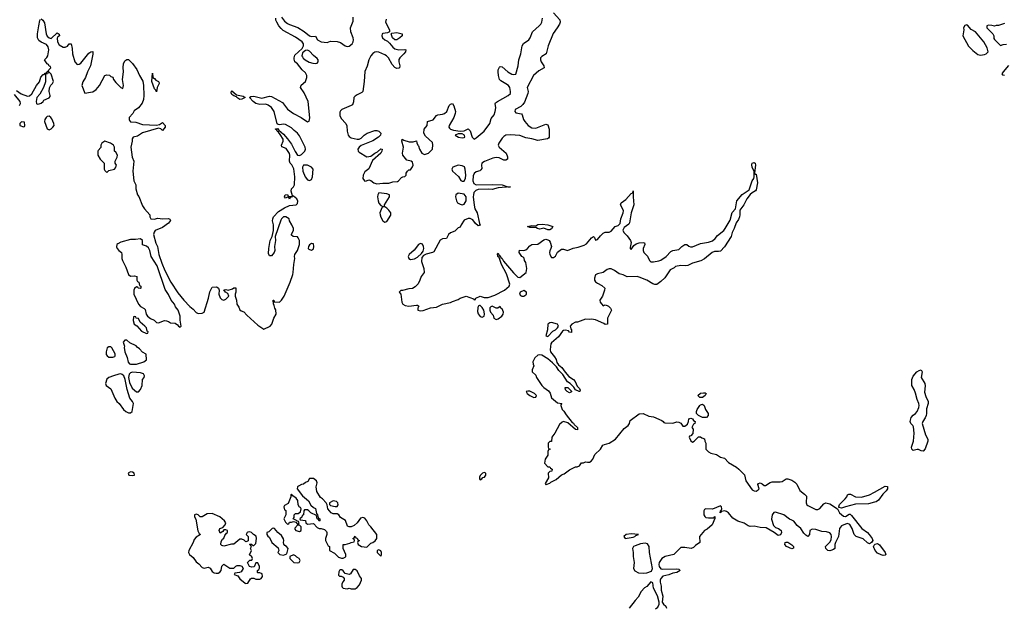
# Model space of a CAD drawing. Header units: inches. Extents: x 2396598 to 2566999, y 262085 to 451979.
# Tile 146 of 256: x 2471393 to 2481309, y 371178 to 377093. Entities that reach past the tile are written whole.
import ezdxf

# ---------------------------------------------------------------- set-up
doc = ezdxf.new("R2010")
doc.units = ezdxf.units.IN
doc.header["$MEASUREMENT"] = 0
doc.layers.add('C4377', color=7, linetype='Continuous')
doc.layers.add('C4387', color=7, linetype='Continuous')

msp = doc.modelspace()

# ---------------------------------------------------------------- linework, layer by layer
at = {"layer": 'C4377', "color": 5, "elevation": 20}
for points in [[(2471610, 377100.7), (2471626, 377090), (2471643.4, 377063.4), (2471658.8, 376950), (2471670, 376926), (2471690, 376911.3), (2471710, 376904.7), (2471770, 376962), (2471791.6, 376948.4), (2471792, 376930), (2471778, 376922), (2471771, 376909), (2471774.8, 376870), (2471790, 376842), (2471830, 376818), (2471850, 376818), (2471872.9, 376827.1), (2471890, 376851.3), (2471910.5, 376850.5), (2471922, 376802), (2471925.7, 376750), (2471946.8, 376670), (2471970, 376642), (2471990, 376644.7), (2472010, 376656), (2472090, 376754.8), (2472110, 376771), (2472130, 376772), (2472130, 376746), (2472104.9, 376630), (2472074.8, 376570), (2472056, 376510), (2472030, 376468), (2472018.8, 376430), (2472050, 376354), (2472105.4, 376365.4), (2472130, 376366), (2472162, 376390), (2472197.2, 376430), (2472249.4, 376530.6), (2472270, 376538), (2472296, 376536), (2472310, 376522), (2472330, 376514), (2472338, 376490), (2472359.8, 376459.8), (2472410, 376412), (2472430, 376402), (2472439, 376430), (2472429.2, 376490), (2472439.3, 376570), (2472433.6, 376613.6), (2472437.2, 376650), (2472450, 376678), (2472470, 376694), (2472490, 376692), (2472530, 376651.3), (2472572.5, 376592.5), (2472598.8, 376530), (2472633.7, 376473.7), (2472640.7, 376430), (2472643, 376330), (2472640.7, 376290), (2472627.5, 376252.5), (2472590, 376205.2), (2472544, 376176), (2472530.6, 376149.4), (2472496, 376110), (2472494.8, 376090), (2472499.8, 376079.8), (2472510, 376066.8), (2472561.4, 376061.4), (2472630, 376038), (2472770, 376030.5), (2472802, 376038), (2472830, 376058), (2472858, 376030), (2472858, 376010), (2472830, 375978), (2472813.6, 375993.6), (2472790, 376002), (2472630, 375956), (2472578, 375922), (2472534, 375910), (2472526.8, 375893.2), (2472526.8, 375870), (2472513.4, 375810), (2472524, 375710), (2472542.8, 375670), (2472530.8, 375570), (2472540.7, 375470), (2472561, 375430), (2472562.8, 375390), (2472580.7, 375330), (2472592.4, 375312.4), (2472630, 375221), (2472648.5, 375188.5), (2472702, 375130), (2472704.7, 375110), (2472714, 375090), (2472745.4, 375085.4), (2472784, 375096), (2472832.5, 375087.5), (2472890.7, 375090.7), (2472904.7, 375084.7), (2472911.3, 375071.3), (2472890, 375045.2), (2472830, 375002), (2472758, 374970), (2472746.2, 374953.8), (2472741.6, 374930), (2472763.4, 374843.4), (2472782, 374810), (2472794.9, 374730), (2472824.1, 374644.1), (2472853, 374570), (2472914, 374450), (2472984.4, 374344.4), (2473044.9, 374270), (2473106.3, 374206.3), (2473140.2, 374180.2), (2473170, 374144.9), (2473190, 374134.4), (2473230, 374139.1), (2473250, 374150.8), (2473295.1, 374290), (2473307.1, 374352.9), (2473330, 374402), (2473370, 374404.7), (2473382, 374402), (2473394, 374390), (2473402, 374370), (2473398.8, 374330), (2473410, 374292), (2473430, 374278), (2473450, 374271.3), (2473470, 374281), (2473497.2, 374310), (2473490, 374338), (2473466, 374350), (2473447.3, 374372.7), (2473470, 374378), (2473491.3, 374371.3), (2473536.5, 374383.5), (2473550, 374394), (2473570, 374394), (2473570.9, 374350.9), (2473562.8, 374330), (2473562.8, 374310), (2473576, 374270), (2473578, 374230), (2473599.8, 374199.8), (2473610, 374174), (2473623.6, 374163.6), (2473650, 374154), (2473679.8, 374119.8), (2473790, 374018), (2473850, 373978), (2473914, 374010), (2473932.7, 374030), (2473952, 374088), (2473975.1, 374130), (2473972.7, 374172.7), (2473962, 374190), (2473956.4, 374216.4), (2473947.3, 374232.7), (2473946, 374270), (2473952, 374270), (2473954, 374254), (2474010, 374251.3), (2474030, 374271), (2474057.6, 374310), (2474115.8, 374450), (2474142.4, 374530), (2474147.8, 374550), (2474152, 374630), (2474164, 374690), (2474159, 374710), (2474162, 374730), (2474190, 374771.3), (2474209.6, 374830), (2474209.4, 374869.4), (2474198.6, 374898.6), (2474190, 374908.7), (2474146, 374910), (2474130, 374926), (2474130, 374934), (2474148.7, 374970), (2474149, 374990), (2474134, 375030), (2474110, 375068), (2474105.2, 375090), (2474074, 375110), (2474050, 375107.6), (2474030.4, 375090), (2474024.1, 375075.9), (2473966.8, 374910), (2473970.4, 374870), (2473957.3, 374810), (2473960.7, 374770), (2473954, 374750), (2473930, 374717.2), (2473910, 374715.3), (2473899.5, 374739.5), (2473900.9, 374790), (2473914.5, 374870), (2473936, 374910), (2473948, 374970), (2473947.1, 375030), (2473939.8, 375070), (2473941.1, 375090), (2473949.8, 375110.2), (2473998.7, 375161.3), (2474059, 375201), (2474110, 375223.1), (2474175.3, 375230), (2474190, 375244.7), (2474194, 375266), (2474184, 375290), (2474150, 375318), (2474140.4, 375320.4), (2474128, 375368), (2474128.7, 375390), (2474150, 375411.3), (2474159.3, 375430), (2474162, 375510), (2474152.3, 375592.3), (2474132.4, 375632.4), (2474116, 375650), (2474109, 375670), (2474114.5, 375730), (2474110, 375748), (2474077, 375797), (2474032.7, 375812.7), (2474027.6, 375830), (2474047.3, 375870), (2474046.6, 375890), (2474017.5, 375937.5), (2474000.4, 375960.4), (2473985.2, 375970), (2473982, 375982), (2473969, 375990), (2473970, 375994), (2473990, 375998), (2474002, 375982), (2474050, 375941), (2474090, 375894.8), (2474130, 375838.8), (2474165.5, 375765.5), (2474189.1, 375729.1), (2474210, 375725.2), (2474230, 375734.9), (2474263.5, 375770), (2474270.7, 375790), (2474267.4, 375810), (2474210, 375925.1), (2474190, 375950.8), (2474156.6, 375976.6), (2474130, 376005.1), (2474070, 376038), (2474050, 376040.5), (2474010, 376035.1), (2473997.2, 376037.2), (2473986, 376046), (2473953.8, 376170), (2473929.7, 376210), (2473894.7, 376234.7), (2473870, 376242.8), (2473810, 376240.9), (2473772.3, 376250), (2473743.6, 376270), (2473708, 376310), (2473720.9, 376319.1), (2473750, 376323.8), (2473830, 376302.7), (2473910, 376322.7), (2473930, 376321.5), (2474038.2, 376258.2), (2474090, 376191.9), (2474150, 376148.6), (2474228.1, 376108.1), (2474290, 376066.4), (2474308.5, 376071.5), (2474313, 376107), (2474299.1, 376270), (2474256.6, 376356.6), (2474221.6, 376410), (2474226.9, 376433.1), (2474270, 376470.4), (2474284.5, 376510), (2474285.1, 376530), (2474270, 376558.9), (2474236.9, 376590), (2474190, 376649.2), (2474162, 376670), (2474156.5, 376696.5), (2474156, 376710), (2474164.1, 376735.9), (2474236.6, 376803.4), (2474249.7, 376830), (2474249.7, 376850), (2474236.3, 376870), (2474170, 376916.8), (2474046.3, 376986.3), (2474024.5, 377004.5), (2474002.4, 377030), (2473981.4, 377070), (2473972.8, 377090), (2473971.8, 377110)], [(2474030, 377120.4), (2474059.7, 377079.7), (2474090, 377056.3), (2474110, 377044.3), (2474194.4, 377014.4), (2474256.2, 376976.2), (2474310, 376930.4), (2474330, 376925.5), (2474370, 376926), (2474391, 376890), (2474430, 376870.7), (2474490, 376864), (2474523, 376877), (2474590, 376874.8), (2474623.5, 376863.5), (2474670, 376829), (2474690, 376822.8), (2474710, 376828.1), (2474739.8, 376850), (2474752.5, 376870), (2474754, 376890), (2474750.4, 376910), (2474727, 376970), (2474723.5, 377010), (2474750, 377078), (2474750, 377119)], [(2475082.1, 377097.9), (2475077.8, 377070), (2475115.5, 376990), (2475118, 376970), (2475098, 376962), (2475050, 376956), (2475044, 376950), (2475040.2, 376930), (2475047.5, 376910), (2475068.3, 376890), (2475096, 376876), (2475117.7, 376857.7), (2475150, 376815.9), (2475170, 376801.1), (2475210, 376791), (2475270, 376794), (2475282.8, 376790), (2475276.9, 376770), (2475262.8, 376750), (2475219.7, 376710), (2475210, 376691.5), (2475209.5, 376669.5), (2475219.6, 376630), (2475216.4, 376610), (2475210, 376604.2), (2475190, 376601), (2475170, 376610.9), (2475142.2, 376642.2), (2475105.4, 376710), (2475086.2, 376730), (2475070, 376739.6), (2475010, 376767), (2474990, 376770.4), (2474970, 376766.5), (2474950, 376754.6), (2474929.2, 376730), (2474908.4, 376690), (2474893.2, 376626.8), (2474867.8, 376572.2), (2474862.7, 376470), (2474849.3, 376370.7), (2474839, 376361), (2474790, 376338.5), (2474770, 376324.2), (2474758.9, 376310), (2474755.1, 376264.9), (2474743.5, 376236.5), (2474731.9, 376228.1), (2474637.6, 376190), (2474623, 376177), (2474616.7, 376163.3), (2474615.5, 376130), (2474630, 376099.6), (2474677.3, 376050), (2474686.2, 376026.2), (2474692.1, 375970), (2474702, 375930), (2474710, 375916.5), (2474730, 375902.8), (2474790, 375890.3), (2474810, 375890.4), (2474830, 375900.4), (2474860.7, 375930), (2474892.7, 375950), (2474970, 375976.5), (2474990, 375977), (2475010.4, 375970.4), (2475030.7, 375950), (2475027.7, 375930), (2475004.9, 375910), (2474950, 375874), (2474830, 375827.8), (2474810, 375809.6), (2474799, 375790), (2474801.1, 375770), (2474810, 375761.1), (2474890, 375713), (2474930, 375718.8), (2474969.7, 375750.3), (2474996.6, 375763.4), (2475030, 375794), (2475042, 375790), (2475041, 375770), (2475031, 375750), (2474944.9, 375675.1), (2474907.3, 375592.7), (2474870, 375562), (2474851, 375530), (2474850, 375494), (2474864.7, 375470), (2474870, 375466.8), (2474886, 375470), (2474910, 375482), (2474930, 375474), (2474958, 375450), (2474990, 375442.4), (2475050, 375448.7), (2475110, 375448.4), (2475150, 375460.7), (2475196.6, 375463.4), (2475208.7, 375470), (2475236.4, 375503.6), (2475250, 375512), (2475270, 375514), (2475286, 375530), (2475286, 375550), (2475298, 375570), (2475310, 375582), (2475330, 375582), (2475350, 375612), (2475354, 375630), (2475350, 375659), (2475335.3, 375670), (2475290, 375679.3), (2475251.8, 375730), (2475249.3, 375750), (2475258.7, 375810), (2475240.9, 375870), (2475246, 375890), (2475261.3, 375881.3), (2475314.8, 375865.2), (2475354.6, 375865.4), (2475390, 375874), (2475392.7, 375852.7), (2475402, 375830), (2475410, 375822), (2475419.3, 375790), (2475442, 375750), (2475470, 375736.4), (2475510, 375750.5), (2475549.5, 375790), (2475554.9, 375834.9), (2475550, 375858.4), (2475480.5, 375920.5), (2475464, 375950), (2475465.2, 375990), (2475495.3, 376030), (2475498, 376070), (2475555.5, 376084.5), (2475589.5, 376130.5), (2475603.9, 376136.1), (2475650, 376141.3), (2475672.3, 376150), (2475692.8, 376170), (2475716.9, 376230), (2475730, 376244.4), (2475750, 376250.4), (2475766.3, 376226.3), (2475782.7, 376170), (2475779.6, 376150), (2475763.5, 376110), (2475716.9, 376030), (2475715.8, 376010), (2475721.3, 376001.3), (2475731.7, 375991.7), (2475760.3, 375980.3), (2475830, 375970.4), (2475870, 375974.9), (2475910, 375996), (2475930, 375976), (2475950, 375911.3), (2475959.3, 375899.3), (2475970, 375890.7), (2475990, 375904.4), (2476070, 375972), (2476128.6, 376050), (2476141.4, 376098.6), (2476170, 376137.1), (2476180.7, 376170), (2476187.3, 376207.3), (2476181.3, 376250), (2476185, 376255), (2476202.9, 376270), (2476313.1, 376330), (2476334, 376350), (2476336.9, 376370), (2476330, 376409.5), (2476315.3, 376430), (2476290, 376448.7), (2476236.9, 376476.9), (2476226, 376490), (2476214.8, 376530), (2476210.6, 376570), (2476212.3, 376590), (2476224.2, 376615.8), (2476230, 376620.8), (2476250, 376620.2), (2476310, 376569.4), (2476350, 376545.1), (2476370, 376541.1), (2476390, 376546.3), (2476412.2, 376627.8), (2476419.7, 376690), (2476439.2, 376750), (2476452.3, 376830), (2476467.9, 376852.1), (2476521.6, 376890), (2476534.5, 376910), (2476557, 376970), (2476625.3, 377030), (2476642.2, 377050), (2476650.4, 377069.6), (2476657.9, 377110)], [(2476770, 377161.3), (2476830.7, 377090.7), (2476834.4, 377070), (2476827.8, 377050), (2476806.9, 377010), (2476766.6, 376953.4), (2476715.7, 376830), (2476694.8, 376750), (2476650, 376724.1), (2476637.9, 376710), (2476636, 376690), (2476643.1, 376670), (2476672.4, 376630), (2476674.7, 376610), (2476620.8, 376579.2), (2476567.2, 376530), (2476502.8, 376410), (2476513.4, 376370), (2476510.3, 376350), (2476476.8, 376263.2), (2476460.6, 376239.4), (2476439.1, 376220.9), (2476383.2, 376190), (2476378.9, 376170), (2476390, 376157), (2476445.2, 376145.2), (2476454.5, 376134.5), (2476465, 376090), (2476478.4, 376070), (2476514.4, 376030), (2476550, 376005.9), (2476590, 376000.5), (2476690, 376042.6), (2476710, 376034.8), (2476724.4, 375990), (2476726, 375910), (2476719.8, 375900.2), (2476707.3, 375892.7), (2476610, 375878.5), (2476550, 375895.3), (2476490, 375904.4), (2476430, 375926.3), (2476335.8, 375935.8), (2476290, 375929.7), (2476270, 375918.5), (2476250, 375899.7), (2476216.9, 375850), (2476210.4, 375830), (2476220.3, 375810), (2476293, 375750), (2476306.8, 375713.2), (2476304.7, 375690), (2476290, 375679), (2476270, 375679.3), (2476221.3, 375701.3), (2476190, 375706.6), (2476159.1, 375700.9), (2476074, 375666), (2476046.8, 375650), (2476042.8, 375630), (2476045.4, 375594.6), (2476038, 375582), (2476026.8, 375573.2), (2475990, 375562), (2475970, 375546.6), (2475958.5, 375521.5), (2475954.9, 375470), (2475965.8, 375445.8), (2475990, 375432), (2476150, 375434.9), (2476250, 375430.6), (2476310, 375412), (2476334, 375410), (2476210, 375401.2), (2476150, 375383.7), (2476110, 375387), (2476010, 375383.6), (2475985.2, 375374.8), (2475967.6, 375352.4), (2475961.3, 375330), (2475959.5, 375310), (2475967.9, 375227.9), (2475976, 375190), (2475998.8, 375150), (2476022, 375042), (2476030, 375026), (2476010, 375018), (2475982, 375042), (2475957.5, 375077.5), (2475930, 375093.2), (2475910, 375093.2), (2475870, 375074), (2475838, 375030), (2475830, 375006), (2475810, 374998), (2475774.4, 374965.6), (2475730, 374949.2), (2475710.8, 374930), (2475690.7, 374889.3), (2475650, 374886.6), (2475626.9, 374873.1), (2475562.8, 374757.2), (2475550, 374748.7), (2475485.2, 374734.8), (2475458.8, 374721.2), (2475441.4, 374698.6), (2475438.8, 374658.8), (2475461, 374590), (2475464.7, 374550), (2475436, 374510), (2475422.8, 374470), (2475404.9, 374435.1), (2475375.5, 374404.5), (2475350, 374389.2), (2475310, 374385.2), (2475247.3, 374367.3), (2475232.7, 374367.3), (2475214, 374350), (2475231.3, 374331.3), (2475241, 374250), (2475251, 374230), (2475275.2, 374215.2), (2475310, 374208.2), (2475390, 374221), (2475398.8, 374218.8), (2475411.3, 374210), (2475401, 374190), (2475402, 374170), (2475430, 374162), (2475455.3, 374164.7), (2475530, 374194), (2475590, 374199.1), (2475650, 374231), (2475732.5, 374247.5), (2475750, 374258), (2475810, 374278), (2475830, 374291.3), (2475889.1, 374310.9), (2475962, 374282), (2475970, 374274), (2475982, 374278), (2475986, 374290), (2476030, 374311.3), (2476070, 374296), (2476110, 374298), (2476178.9, 374321.1), (2476274, 374370), (2476322, 374410), (2476329, 374430), (2476295.9, 374535.9), (2476246, 374630), (2476220.4, 374700.4), (2476209.3, 374710), (2476204, 374736), (2476210, 374742), (2476221, 374721), (2476230, 374718), (2476238, 374698), (2476250, 374691), (2476264, 374664), (2476364.1, 374544.1), (2476410, 374501), (2476430, 374498), (2476492.7, 374550), (2476500.9, 374590), (2476489.3, 374649.3), (2476477.2, 374670), (2476472.7, 374692.7), (2476463.1, 374703.1), (2476448, 374710), (2476422, 374750), (2476426, 374774), (2476470, 374771.3), (2476490, 374778), (2476508, 374790), (2476530, 374818), (2476549.3, 374830.7), (2476610, 374834.8), (2476670, 374878.8), (2476690, 374882.8), (2476710, 374878.8), (2476724.7, 374870), (2476735.5, 374855.5), (2476747.3, 374810), (2476742.8, 374790), (2476730, 374766), (2476726.8, 374750), (2476731, 374730), (2476750, 374698), (2476770, 374698), (2476790, 374712), (2476810, 374752), (2476850, 374784.7), (2476870, 374784.7), (2476910, 374771), (2476966.3, 374793.7), (2477017.6, 374802.4), (2477076, 374824), (2477101.2, 374838.8), (2477150, 374898), (2477170, 374912), (2477182, 374902), (2477190, 374874), (2477210, 374881), (2477241.4, 374918.5), (2477270, 374943.8), (2477290, 374953.4), (2477330, 374954), (2477350, 374964), (2477388, 375010), (2477418.6, 375021.4), (2477438.7, 375041.3), (2477446.2, 375090), (2477470.8, 375150), (2477472.1, 375170), (2477461.1, 375201.1), (2477443.7, 375230), (2477449.3, 375250), (2477495.6, 375284.4), (2477550, 375342.8), (2477569, 375351), (2477570, 375371), (2477570.2, 375310), (2477578, 375230), (2477549.3, 375150.7), (2477532.4, 375047.6), (2477526, 375034), (2477479.8, 375000.2), (2477466, 374974), (2477476, 374950), (2477510, 374918.8), (2477543.8, 374870), (2477550.8, 374849.2), (2477539.8, 374799.8), (2477541, 374790), (2477550, 374781), (2477578, 374822), (2477602.7, 374837.3), (2477630, 374848.4), (2477670.4, 374850.4), (2477686, 374846), (2477687.7, 374830), (2477672.4, 374790), (2477670.5, 374770.5), (2477678, 374750), (2477714.4, 374714.4), (2477734.9, 374670), (2477750, 374657.6), (2477775.3, 374655.3), (2477830, 374664.9), (2477850, 374673.7), (2477902.4, 374710), (2477950, 374761.6), (2477970, 374770.4), (2478030, 374778.8), (2478059.3, 374810), (2478090, 374830.7), (2478110, 374830.7), (2478132.5, 374812.5), (2478147, 374807), (2478168.5, 374808.5), (2478250, 374841.2), (2478330, 374853.7), (2478370, 374867.2), (2478395.6, 374890), (2478419.1, 374920.9), (2478482.7, 374970), (2478498.4, 374990), (2478546.2, 375073.8), (2478567.1, 375152.9), (2478600.9, 375190), (2478615.1, 375270), (2478670, 375334), (2478738, 375382), (2478769.6, 375470), (2478785.1, 375494.9), (2478788.3, 375511.7), (2478787.9, 375567.9), (2478770, 375604), (2478765.4, 375634.6), (2478770, 375650.4), (2478790, 375654.9), (2478801, 375650), (2478803, 375630), (2478791.3, 375551.3), (2478798, 375538), (2478810, 375538), (2478823.8, 375450), (2478810, 375381.2), (2478804.4, 375370), (2478768.9, 375351.1), (2478747.7, 375332.3), (2478717, 375290), (2478686.7, 375230), (2478643.6, 375176.4), (2478646, 375130), (2478641.2, 375110), (2478630, 375082.9), (2478608.4, 375050), (2478588.9, 374990), (2478568.4, 374951.6), (2478558.4, 374910), (2478490, 374807.8), (2478450, 374764.7), (2478430, 374758.7), (2478390, 374759.6), (2478366, 374750), (2478290, 374685.2), (2478253, 374667), (2478170, 374644), (2478119.8, 374620.2), (2478102.8, 374617.2), (2478050, 374620.5), (2477996, 374610), (2477983.1, 374596.9), (2477945.1, 374574.9), (2477890, 374496), (2477850, 374457.2), (2477810, 374429), (2477790, 374429.2), (2477770, 374436), (2477709.5, 374470), (2477630, 374502), (2477610, 374507), (2477510, 374505.6), (2477470, 374526.6), (2477430, 374534.5), (2477383.6, 374570), (2477350, 374584.2), (2477330, 374585.7), (2477310, 374579.1), (2477270, 374549.2), (2477210, 374535.6), (2477190, 374524), (2477181.6, 374490), (2477182, 374470), (2477190, 374456), (2477210, 374440.7), (2477256.8, 374416.8), (2477284.7, 374390), (2477282.8, 374370), (2477260.5, 374310), (2477236, 374270), (2477238, 374250), (2477270, 374214), (2477290, 374222), (2477310, 374218), (2477322, 374210), (2477342, 374190), (2477352, 374170), (2477312, 374090), (2477310.9, 374029.1), (2477290, 374025.2), (2477275.5, 374035.5), (2477190, 374073.2), (2477150, 374079), (2477130, 374075.3), (2477090, 374078), (2477010, 374048.7), (2476990, 374048.7), (2476952, 374030), (2476938, 374010), (2476942.8, 373982.8), (2476951, 373970), (2476950, 373946), (2476931.3, 373948.7), (2476920.2, 373960.2), (2476890, 373969.4), (2476870, 373966), (2476860.4, 373959.6), (2476819.1, 373900.9), (2476750, 373842), (2476741, 373830), (2476736.9, 373803.1), (2476734.8, 373770), (2476738.8, 373750), (2476779.3, 373699.3), (2476794.2, 373674.2), (2476802, 373642), (2476817.5, 373617.5), (2476852, 373592), (2476885.2, 373545.2), (2476923.4, 373503.4), (2476971, 373470), (2476986, 373450), (2477005.4, 373405.4), (2477030, 373382), (2477036.9, 373363.1), (2477034, 373350), (2477026, 373350), (2476988.7, 373368.7), (2476974.6, 373394.6), (2476938, 373430), (2476909.2, 373449.2), (2476862, 373522), (2476821.7, 373561.7), (2476798.4, 373598.4), (2476758.9, 373638.9), (2476710, 373678), (2476650, 373717.2), (2476630, 373721.2), (2476610, 373715.1), (2476579.1, 373690), (2476561, 373650), (2476564.7, 373624.7), (2476572, 373610), (2476554, 373570), (2476554, 373550), (2476590, 373514), (2476598, 373490), (2476650, 373411.3), (2476672, 373390), (2476718.8, 373358.8), (2476734.4, 373334.4), (2476750, 373286), (2476810, 373238), (2476851.1, 373231.1), (2476842, 373218), (2476842, 373210), (2476856, 373170), (2476873, 373153), (2476895.9, 373115.9), (2476958, 373038), (2476970.7, 373030.7), (2476978, 373018), (2477011.3, 372988.7), (2477010, 372966), (2476990, 372968.7), (2476914, 373034), (2476870, 373048.7), (2476856.9, 373043.1), (2476830, 373018), (2476782.8, 372930), (2476752, 372890), (2476750, 372846), (2476730, 372846), (2476714, 372830), (2476714, 372790), (2476718, 372778), (2476734, 372770), (2476718, 372762), (2476712.7, 372747.3), (2476712, 372710), (2476684.7, 372670), (2476678, 372630), (2476710, 372594), (2476731.6, 372591.6), (2476738, 372578), (2476754, 372570), (2476751.1, 372548.9), (2476730, 372546), (2476714, 372530), (2476716.9, 372483.1), (2476684.7, 372424.7), (2476690, 372414), (2476694, 372414), (2476730, 372426.8), (2476741.5, 372438.5), (2476794, 372466), (2476849.5, 372510.5), (2476877, 372523), (2476930, 372561), (2476990, 372592), (2477007.3, 372592.7), (2477030, 372602), (2477050, 372634), (2477070, 372634), (2477090, 372642), (2477110, 372638), (2477130, 372640.7), (2477148.7, 372650), (2477165.2, 372670), (2477184, 372716), (2477242, 372770), (2477266, 372810), (2477281.2, 372818.8), (2477330, 372831), (2477394, 372870), (2477480.9, 372979.1), (2477519, 373010), (2477533.2, 373030), (2477542, 373058), (2477630, 373124.9), (2477670, 373128), (2477730, 373102.8), (2477774.8, 373094.8), (2477859.6, 373059.6), (2477874, 373050), (2477878, 373038), (2477890, 373034), (2477970, 373031.3), (2478010, 373044.7), (2478030, 373042), (2478050, 373032), (2478070, 373002), (2478090, 373002), (2478117.2, 373022.8), (2478129, 373050), (2478130, 373074), (2478150, 373082), (2478170, 373074), (2478178, 373058), (2478194, 373050), (2478192.7, 373027.3), (2478178, 373022), (2478162, 372990), (2478174, 372970), (2478171.6, 372928.4), (2478150, 372906), (2478138, 372902), (2478134, 372890), (2478150, 372854), (2478170, 372842), (2478186, 372850), (2478230, 372894), (2478250, 372894), (2478263.6, 372883.6), (2478290, 372874), (2478292, 372850), (2478302, 372830), (2478302, 372770), (2478330, 372742), (2478354, 372730), (2478410, 372716), (2478450, 372691.3), (2478490, 372678), (2478530, 372637.3), (2478611, 372590), (2478636, 372570), (2478690.4, 372510.4), (2478706.8, 372450), (2478770, 372360.3), (2478789.4, 372349.4), (2478808.6, 372348.6), (2478830, 372359.3), (2478838.7, 372370), (2478825.7, 372414.3), (2478833.8, 372426.2), (2478850, 372432.2), (2478870, 372422), (2478890, 372404), (2478904.9, 372404.9), (2478950, 372436.3), (2478970, 372440.5), (2479050, 372440.4), (2479070, 372446), (2479110, 372470.4), (2479130, 372472.2), (2479170, 372459.6), (2479199.3, 372439.3), (2479217.4, 372417.4), (2479250, 372354.8), (2479297.4, 372317.4), (2479315.6, 372295.6), (2479312.8, 372230), (2479320.8, 372210), (2479330, 372201.8), (2479410, 372163.6), (2479430, 372162), (2479450, 372173), (2479490, 372218.8), (2479510, 372230.8), (2479550, 372219.5), (2479629, 372169), (2479650.4, 372130), (2479690, 372096), (2479710, 372094), (2479744.7, 372115.3), (2479754.7, 372114.7), (2479770, 372104), (2479872.1, 371972), (2479930, 371930.3), (2479948.4, 371910), (2479978, 371870), (2479984, 371850), (2479970.7, 371829.3), (2479950, 371817.6), (2479930, 371827.8), (2479886.5, 371866.5), (2479817.2, 371890), (2479798, 371910), (2479776.9, 371970), (2479752.6, 372012.6), (2479730, 372020.7), (2479710, 372016.9), (2479670, 371997.6), (2479650.4, 371970), (2479640.3, 371890), (2479608.4, 371830), (2479602.4, 371810), (2479600.7, 371770), (2479590, 371759.3), (2479562, 371750), (2479550, 371746.6), (2479530, 371749.3), (2479510, 371769.3), (2479508.3, 371790), (2479550, 371833), (2479563.5, 371856.5), (2479569.8, 371890), (2479563.9, 371910), (2479550, 371928.2), (2479518.2, 371938.1), (2479470, 371941.1), (2479410, 371962.2), (2479375.1, 371964.9), (2479350.4, 371950), (2479345.5, 371910), (2479330, 371892.3), (2479310, 371902.9), (2479290, 371924.2), (2479258.5, 371970), (2479222, 372002), (2479190, 372045.3), (2479170, 372057.2), (2479144.7, 372064.7), (2479087.8, 372110), (2479004, 372136), (2478986.5, 372133.5), (2478970.2, 372109.8), (2478964.5, 372064.5), (2478982.7, 372002.7), (2479002.7, 371982.7), (2479034.4, 371970), (2479061.1, 371950), (2479063.1, 371930), (2479053.7, 371906.3), (2479030, 371900.9), (2478990.9, 371930.9), (2478910, 371979.5), (2478850, 371982.4), (2478790, 371994.3), (2478750, 371991.1), (2478730, 371998.9), (2478690, 372027), (2478624.7, 372044.7), (2478574.7, 372074.7), (2478530, 372128.7), (2478510, 372142.7), (2478490, 372148), (2478463.1, 372143.1), (2478452.7, 372147.3), (2478452.7, 372132.7), (2478446, 372130), (2478449.2, 372150), (2478460.4, 372159.6), (2478464, 372170), (2478461.2, 372190), (2478450, 372199.3), (2478370, 372165.1), (2478302, 372170), (2478290, 372162), (2478282.8, 372150), (2478282, 372110), (2478291.6, 372091.6), (2478303.6, 372083.6), (2478330, 372078), (2478382, 372078), (2478391.6, 372091.6), (2478392, 372072), (2478366, 372010), (2478314.9, 371965.1), (2478288.4, 371951.6), (2478238, 371890), (2478242, 371830), (2478198, 371802), (2478179.8, 371780.2), (2478154, 371770), (2478090, 371782), (2478050, 371779), (2477982, 371710), (2477892, 371690), (2477858, 371670), (2477833, 371630), (2477828.7, 371610), (2477832.7, 371590), (2477850, 371566.4), (2477870, 371561.3), (2478010, 371564), (2478030, 371561), (2478044.7, 371550), (2478010, 371529.7), (2477970, 371520.7), (2477930, 371504.2), (2477870, 371491.5), (2477848.5, 371470), (2477842.6, 371450), (2477843.1, 371430), (2477852.2, 371390), (2477854, 371350), (2477868.2, 371290), (2477864, 371230), (2477875.5, 371210), (2477900.7, 371190), (2477907.3, 371170)], [(2471360.5, 376380.5), (2471406, 376346), (2471470, 376324.9), (2471490, 376327.3), (2471513.8, 376346.2), (2471561.2, 376430), (2471592.9, 376467.1), (2471604, 376516), (2471630, 376542), (2471638, 376542), (2471650, 376554), (2471662, 376558), (2471666, 376570), (2471682, 376578), (2471686, 376590), (2471706, 376610), (2471702, 376622), (2471690, 376626), (2471682, 376642), (2471670, 376648.7), (2471642, 376690), (2471666.8, 376713.2), (2471676, 376730), (2471687, 376790), (2471680.7, 376820.7), (2471663.3, 376843.3), (2471608.3, 376868.3), (2471584.7, 376884.7), (2471572, 376910), (2471573.6, 376950), (2471586, 377030), (2471595.5, 377084.5), (2471602.5, 377097.5)], [(2471391.7, 376228.3), (2471401.2, 376250), (2471399, 376270), (2471340.2, 376340.2)], [(2480000, 372236.4), (2479939.5, 372220.5), (2479810, 372216.4), (2479710, 372189.6), (2479670, 372177.6), (2479643.7, 372183.7), (2479642.7, 372190), (2479647.4, 372212.6), (2479705.2, 372270), (2479721.2, 372290), (2479730, 372311.3), (2479742, 372318), (2479758.8, 372318.8), (2479810, 372290.7), (2479871.3, 372288.7), (2479950, 372310.6), (2480000, 372337.6)], [(2480000, 371766.6), (2479998.3, 371770), (2479991.8, 371790), (2479996.6, 371803.4), (2480000, 371806.7)], [(2477796.5, 371163.5), (2477818.6, 371181.4), (2477832.7, 371210), (2477833.2, 371230), (2477815.1, 371295.1), (2477777.2, 371370), (2477770, 371426), (2477750, 371435.3), (2477710, 371388), (2477684.7, 371375.3), (2477650, 371338), (2477619.8, 371280.2), (2477590, 371248), (2477531, 371170)]]:
    msp.add_lwpolyline(points, dxfattribs=at)
for points in [[(2475170, 376889.7), (2475146.3, 376910), (2475133.2, 376950), (2475140.7, 376959.3), (2475190, 376964.4), (2475244.7, 376950), (2475244, 376930), (2475220.5, 376910), (2475190, 376891.6)], [(2474290, 376785.7), (2474270, 376784.2), (2474241.2, 376758.8), (2474235.3, 376730), (2474239.3, 376719.3), (2474246.4, 376706.4), (2474268.6, 376688.6), (2474306.6, 376666.6), (2474345.7, 376654.3), (2474370, 376651.6), (2474390, 376656.4), (2474399.7, 376670), (2474398.7, 376690), (2474390, 376704.2), (2474350, 376733.8), (2474310, 376775.1)], [(2471690, 376566), (2471678, 376562), (2471674, 376550), (2471654, 376546), (2471651.3, 376468.7), (2471632, 376410), (2471595.3, 376344.7), (2471566.8, 376310), (2471558, 376270), (2471562, 376250), (2471570, 376244.7), (2471590, 376246.8), (2471610, 376252), (2471628, 376270), (2471635.3, 376284.7), (2471690, 376306), (2471699.3, 376320.7), (2471701.2, 376330), (2471688.9, 376371.1), (2471692.5, 376407.5), (2471704.7, 376435.3), (2471722, 376450), (2471733.2, 376470), (2471710, 376546)], [(2472770, 376366), (2472763.1, 376383.1), (2472750, 376398), (2472724, 376470), (2472730, 376554), (2472732, 376512), (2472750, 376502), (2472764.5, 376484.5), (2472792, 376470), (2472796.9, 376456.9), (2472798, 376450), (2472778.8, 376410)], [(2473610, 376289.6), (2473579, 376310), (2473577.2, 376317.2), (2473550, 376325.6), (2473530, 376340.9), (2473523.6, 376356.4), (2473525.4, 376374.6), (2473530, 376376.3), (2473550, 376362), (2473575.5, 376335.5), (2473643.5, 376323.5), (2473664.7, 376310), (2473630, 376293.2)], [(2471690, 376122.4), (2471670, 376119.6), (2471659.3, 376110), (2471646.7, 376090), (2471643.7, 376070), (2471670, 375994.8), (2471690, 375985.3), (2471710, 375994.9), (2471726.3, 376010), (2471738.5, 376030), (2471736.9, 376050), (2471715.9, 376095.9), (2471707, 376110)], [(2471410, 376066), (2471394, 376050), (2471394, 376030), (2471430, 376014), (2471442, 376018), (2471446, 376030), (2471442, 376062)], [(2475850, 375945.2), (2475810, 375945.2), (2475778, 375930), (2475811, 375910), (2475850, 375903.1), (2475870, 375906.4), (2475875.1, 375910), (2475871.9, 375931.9)], [(2472250, 375869), (2472221, 375850), (2472211, 375830), (2472210, 375806), (2472182, 375778), (2472178, 375770), (2472178, 375730), (2472202, 375690), (2472242, 375650), (2472242, 375590), (2472250, 375574), (2472270, 375554), (2472290, 375574), (2472346, 375590), (2472358, 375602), (2472368, 375630), (2472355.3, 375650), (2472355.3, 375670), (2472375.3, 375710), (2472378, 375730), (2472360.4, 375760.4), (2472346, 375770), (2472348, 375810), (2472338, 375830), (2472308, 375850)], [(2474290, 375629), (2474251, 375629), (2474241, 375610), (2474244.9, 375570), (2474266.8, 375510), (2474290, 375481), (2474310, 375476), (2474330, 375484.7), (2474341.2, 375510), (2474349.2, 375590), (2474330, 375609.2)], [(2475810, 375629.5), (2475754.8, 375610), (2475744.9, 375590), (2475750.8, 375570), (2475813.4, 375513.4), (2475835.3, 375475.3), (2475850, 375467.3), (2475870, 375467.7), (2475881.5, 375498.5), (2475884.5, 375530), (2475878.4, 375590), (2475871.2, 375611.2), (2475850, 375623.7)], [(2474110, 375314), (2474138, 375318), (2474130, 375306), (2474118, 375302), (2474110, 375288), (2474102, 375302), (2474090, 375306), (2474070, 375298), (2474058, 375310), (2474066, 375330), (2474090, 375334), (2474098, 375318)], [(2475010, 375349), (2474999.1, 375330), (2474996.3, 375310), (2475002, 375270), (2475010, 375246), (2475030, 375222), (2475050, 375212), (2475066, 375214), (2475068, 375230), (2475118, 375310), (2475118, 375330), (2475090, 375341.2)], [(2475810, 375348.7), (2475784.7, 375330), (2475781, 375310), (2475791, 375270), (2475801, 375250), (2475830, 375234.8), (2475850, 375230.8), (2475870, 375236), (2475889.3, 375270), (2475889.2, 375310), (2475870, 375337.2)], [(2475070, 375208.7), (2475050, 375208), (2475041, 375199), (2475018.8, 375150), (2475022, 375130), (2475030, 375104.7), (2475051, 375070), (2475070, 375054.8), (2475090, 375062.8), (2475130, 375126.8), (2475129.4, 375150), (2475110, 375177.2), (2475090, 375195.3)], [(2476730, 374979), (2476710, 374979.3), (2476670, 374994), (2476630, 374986), (2476608, 374990), (2476590, 375002), (2476530, 375002), (2476508, 375010), (2476550, 375022), (2476590, 375018), (2476609.5, 375030.5), (2476655.9, 375035.9), (2476710, 375026.8), (2476762, 375010), (2476750, 374989)], [(2472608.9, 374888.9), (2472558.5, 374881.5), (2472510, 374880.7), (2472410, 374853.6), (2472381.7, 374838.3), (2472370.8, 374830), (2472368.5, 374808.5), (2472375.5, 374790), (2472390, 374770.7), (2472418, 374750), (2472422.8, 374730), (2472422, 374690), (2472427.7, 374670), (2472462, 374602), (2472487.7, 374530), (2472510, 374512), (2472550, 374514), (2472574, 374510), (2472574, 374470), (2472578, 374458), (2472594, 374450), (2472598, 374418), (2472614, 374410), (2472614, 374390), (2472610, 374388.7), (2472586, 374390), (2472582, 374402), (2472570, 374406), (2472550, 374388), (2472542.8, 374370), (2472543.8, 374330), (2472588.4, 374228.4), (2472610, 374206), (2472647.1, 374187.1), (2472657.3, 374177.3), (2472667.3, 374130), (2472680.7, 374110), (2472710, 374084.9), (2472747.5, 374067.5), (2472770, 374046), (2472790, 374042), (2472850, 374064.7), (2472870, 374061), (2472890, 374056), (2472910, 374042.8), (2472957.3, 374037.3), (2472982.8, 374022.8), (2472992, 374010), (2473010, 373998), (2473019, 374010), (2473009, 374069), (2473009, 374110), (2472990, 374168), (2472963.3, 374203.3), (2472951.4, 374231.4), (2472917.2, 374270), (2472890, 374328.7), (2472857.5, 374377.5), (2472776.9, 374616.9), (2472717.2, 374710), (2472704.5, 374770), (2472690, 374797.2), (2472670, 374813.2), (2472630, 374826), (2472628.7, 374870)], [(2474330, 374839), (2474310, 374828.7), (2474300.7, 374810), (2474298.8, 374790), (2474304.1, 374784.1), (2474310, 374778.8), (2474330, 374774.8), (2474350, 374786.8), (2474355.1, 374810), (2474350, 374838)], [(2475430, 374840.9), (2475410, 374829.3), (2475364.9, 374775.1), (2475314.8, 374730), (2475306, 374710), (2475311.3, 374690), (2475330, 374680.7), (2475370, 374687.3), (2475398, 374702), (2475439.5, 374740.5), (2475456.2, 374763.8), (2475463.7, 374790), (2475460.9, 374810), (2475450, 374832.7)], [(2476470, 374368.7), (2476432, 374350), (2476424.7, 374330), (2476436.9, 374316.9), (2476450, 374311.3), (2476470, 374311.3), (2476490, 374324.7), (2476495.3, 374330), (2476498, 374350)], [(2476030, 374218), (2476022, 374218), (2476011.3, 374208.7), (2476006.8, 374193.2), (2476004.1, 374155.9), (2476008.2, 374131.8), (2476030, 374106), (2476050, 374098), (2476069.5, 374110.5), (2476074, 374130), (2476071.8, 374151.8), (2476066.6, 374170), (2476050, 374195.3)], [(2476150, 374208.7), (2476136.9, 374203.1), (2476127.3, 374192.7), (2476127.3, 374170), (2476134.8, 374150), (2476159.5, 374119.5), (2476169.3, 374089.3), (2476190, 374076.5), (2476210, 374082), (2476249.4, 374110), (2476262, 374130), (2476263.7, 374150), (2476250, 374182), (2476238, 374190), (2476230, 374206), (2476208.4, 374188.4), (2476190, 374188)], [(2472550, 374106), (2472538, 374102), (2472534, 374066), (2472544.7, 374030), (2472571.3, 374011.3), (2472619.6, 373959.6), (2472670, 373934), (2472682, 373938), (2472686, 373950), (2472678, 373958), (2472668.7, 373990), (2472654, 374010), (2472606, 374050), (2472590, 374086), (2472567.3, 374087.3), (2472562, 374102)], [(2476750, 374045.2), (2476730, 374041.2), (2476711.3, 374030), (2476707.7, 373970), (2476692, 373912), (2476710, 373904), (2476762, 373958), (2476790, 373971), (2476809, 373990), (2476819, 374010), (2476808, 374030)], [(2472470, 373866), (2472450, 373866), (2472434, 373846), (2472447.3, 373807.3), (2472445.5, 373794.5), (2472453, 373750), (2472474.4, 373694.4), (2472486, 373646), (2472498.8, 373630), (2472510, 373624.4), (2472570, 373624.9), (2472642, 373650), (2472669, 373670), (2472667.3, 373727.3), (2472628, 373748), (2472600.4, 373780.4), (2472576.4, 373796.4), (2472566, 373810), (2472500.2, 373840.2)], [(2472290, 373802), (2472272, 373790), (2472262, 373750), (2472263.6, 373723.6), (2472272, 373710), (2472290, 373698), (2472330, 373698), (2472350, 373704.7), (2472354, 373710), (2472353.2, 373730), (2472319, 373790), (2472310, 373799)], [(2472530, 373545.1), (2472510, 373539.7), (2472495.6, 373524.4), (2472487.7, 373490), (2472499.9, 373439.9), (2472525.3, 373385.3), (2472570, 373347.3), (2472590, 373346), (2472610, 373372), (2472625.2, 373410), (2472628.7, 373470), (2472647.3, 373492.7), (2472648, 373510), (2472638, 373530), (2472610, 373539.5)], [(2472410, 373527.8), (2472390, 373526.3), (2472338.8, 373510), (2472291.3, 373490), (2472270, 373476), (2472256.3, 373430), (2472264, 373410), (2472310, 373378), (2472350, 373284.7), (2472370, 373251), (2472394, 373230), (2472438.8, 373170), (2472460.7, 373150), (2472490, 373136.3), (2472510, 373136), (2472524, 373150), (2472538.4, 373230), (2472530, 373249), (2472503.5, 373283.5), (2472474, 373370), (2472455.1, 373470), (2472440.7, 373510), (2472423.5, 373523.5)], [(2476510, 373355.3), (2476494, 373350), (2476502, 373330), (2476530, 373312), (2476570, 373292), (2476590, 373294), (2476598, 373310), (2476578, 373330), (2476530, 373354)], [(2476930, 373338), (2476906, 373350), (2476888.7, 373368.7), (2476886, 373390), (2476911.6, 373391.6), (2476950, 373354), (2476950, 373348)], [(2478270, 373289.6), (2478242, 373290), (2478221.2, 373310), (2478250, 373332.7), (2478278, 373338), (2478296.3, 373336.3), (2478304.7, 373330), (2478294.8, 373310)], [(2478268.7, 373088.7), (2478228.4, 373108.4), (2478208.4, 373128.4), (2478208.7, 373150), (2478215.3, 373170), (2478240.9, 373210), (2478250, 373216.4), (2478270, 373221.6), (2478287.3, 373210), (2478299.1, 373170), (2478326, 373130), (2478324.7, 373110), (2478310, 373088.7)], [(2472510, 372541.2), (2472486, 372530), (2472492, 372510), (2472530, 372505.5), (2472548, 372510), (2472544, 372530), (2472530, 372539.3)], [(2474350, 372475.3), (2474310, 372475.3), (2474294.4, 372445.6), (2474270, 372435.3), (2474250, 372418), (2474230, 372414), (2474201.4, 372398.6), (2474191.3, 372390), (2474186, 372370), (2474239.8, 372299.8), (2474302, 372250), (2474326, 372206), (2474350, 372182), (2474370, 372174), (2474382, 372122), (2474392, 372110), (2474398, 372078), (2474414, 372070), (2474414, 372050), (2474410, 372046), (2474402, 372062), (2474388.4, 372068.4), (2474382, 372102), (2474326, 372130), (2474306, 372150), (2474290, 372158), (2474262, 372158), (2474254, 372150), (2474251.6, 372108.4), (2474238, 372102), (2474232.7, 372087.3), (2474214, 372070), (2474218, 372058), (2474271.6, 372051.6), (2474274, 372030), (2474290, 372014), (2474350, 372022), (2474390, 371982), (2474410, 371972), (2474430, 371972), (2474462, 371962), (2474482, 371942), (2474484.7, 371930), (2474484.7, 371910), (2474471.3, 371870), (2474471.6, 371851.6), (2474498, 371798), (2474511.3, 371791.3), (2474514, 371750), (2474563.6, 371723.6), (2474603.6, 371683.6), (2474632.7, 371672.7), (2474650, 371672), (2474670, 371682), (2474678, 371690), (2474678, 371710), (2474648.9, 371768.9), (2474648.7, 371811.3), (2474670, 371811.3), (2474716.4, 371823.6), (2474730, 371832), (2474762, 371838), (2474766, 371850), (2474762, 371862), (2474748, 371870), (2474762, 371878), (2474770, 371894), (2474778, 371878), (2474790, 371874), (2474798, 371858), (2474811.1, 371851.1), (2474810, 371846), (2474798, 371842), (2474794, 371830), (2474802, 371810), (2474834, 371790), (2474890, 371784.7), (2474930, 371824.7), (2474950, 371831.3), (2474973.2, 371846.8), (2474988.4, 371871.6), (2474988, 371910), (2474930, 371988), (2474909.1, 372009.1), (2474889.2, 372050), (2474870, 372076), (2474850, 372080.9), (2474824.9, 372075.1), (2474790, 372028), (2474759.8, 372000.2), (2474731.1, 371988.9), (2474710, 371988.7), (2474695.3, 371995.3), (2474672.9, 372052.9), (2474623.1, 372083.1), (2474606, 372110), (2474590, 372118), (2474550, 372118), (2474528, 372130), (2474495.3, 372170), (2474488, 372210), (2474478, 372230), (2474442, 372270), (2474423.2, 372283.2), (2474385.6, 372345.6), (2474379, 372390), (2474388.7, 372430), (2474382, 372450)], [(2476070, 372535.3), (2476054, 372530), (2476030, 372506), (2476022, 372490), (2476022, 372470), (2476030, 372462), (2476046, 372470), (2476056.4, 372483.6), (2476075.3, 372490), (2476088, 372510), (2476086, 372530)], [(2474130, 372318), (2474122, 372310), (2474122, 372290), (2474096, 372224), (2474058, 372202), (2474054, 372190), (2474058, 372158), (2474071.6, 372151.6), (2474074, 372130), (2474074, 372110), (2474054, 372070), (2474070, 372034), (2474090, 372014), (2474102, 372018), (2474110, 372034), (2474130, 372034), (2474150, 372042), (2474174, 372034), (2474190, 372014), (2474202, 372018), (2474206, 372030), (2474202, 372042), (2474186, 372046), (2474186, 372050), (2474146, 372070), (2474156.4, 372083.6), (2474158, 372110), (2474163.1, 372116.9), (2474170, 372122), (2474196.4, 372123.6), (2474222, 372138), (2474226, 372170), (2474222, 372182), (2474210, 372186), (2474198, 372210), (2474193.6, 372253.6), (2474176.5, 372276.5), (2474142, 372302)], [(2474550, 372249), (2474512, 372230), (2474512.7, 372212.7), (2474523.6, 372203.6), (2474568.4, 372191.6), (2474590, 372192), (2474599, 372210), (2474595.3, 372230), (2474584, 372244)], [(2473330, 372122.9), (2473279.1, 372120.9), (2473229.3, 372089.3), (2473209.2, 372089.2), (2473190, 372108), (2473170, 372115.3), (2473154, 372110), (2473152, 372090), (2473166, 372066), (2473187.9, 371947.9), (2473200.7, 371920.7), (2473212, 371910), (2473170, 371885.2), (2473150, 371861.2), (2473139.5, 371830), (2473095.8, 371750), (2473093, 371730), (2473104, 371710), (2473138.4, 371678.4), (2473170, 371636), (2473196.4, 371616.4), (2473230, 371578), (2473250, 371571.3), (2473290, 371582), (2473310, 371572), (2473330, 371538), (2473350, 371526), (2473370, 371521), (2473390, 371521), (2473409.1, 371530.9), (2473422, 371550), (2473428.7, 371591.3), (2473450, 371614), (2473510, 371572), (2473550, 371574), (2473570, 371594), (2473582, 371598), (2473610, 371598), (2473630, 371592), (2473642, 371570), (2473623.6, 371536.4), (2473607.3, 371527.3), (2473558, 371522), (2473554, 371510), (2473590, 371494), (2473610, 371464.7), (2473662, 371422), (2473670, 371418), (2473690, 371422), (2473716.4, 371463.6), (2473728.4, 371471.6), (2473750, 371472), (2473770, 371462), (2473810, 371462), (2473826, 371470), (2473838, 371490), (2473834.6, 371514.6), (2473810, 371526), (2473790, 371526), (2473786, 371530), (2473786, 371550), (2473802, 371558), (2473807.3, 371572.7), (2473808, 371590), (2473790, 371626), (2473770, 371626), (2473752.7, 371587.3), (2473730, 371582), (2473708, 371590), (2473688, 371630), (2473710, 371654), (2473730, 371654), (2473738, 371670), (2473730, 371686), (2473708, 371708), (2473726, 371750), (2473718, 371770), (2473726, 371790), (2473722, 371802), (2473706, 371810), (2473710, 371814), (2473727.3, 371812.7), (2473742, 371802), (2473750, 371802), (2473770, 371822), (2473779, 371870), (2473773.6, 371893.6), (2473746, 371910), (2473726, 371930), (2473710, 371938), (2473690, 371935.3), (2473682, 371930), (2473674, 371910), (2473692, 371892), (2473692, 371848), (2473679.6, 371840.4), (2473670, 371838), (2473654, 371854), (2473630, 371864), (2473610, 371864), (2473550, 371815.3), (2473526, 371814), (2473450, 371795.3), (2473430, 371802), (2473418, 371810), (2473420.4, 371839.6), (2473436.4, 371863.6), (2473450, 371874), (2473460.2, 371899.8), (2473476.4, 371923.6), (2473486, 371930), (2473486, 371950), (2473470, 371958), (2473450, 371958), (2473436.9, 371943.1), (2473410, 371926), (2473402, 371950), (2473409, 371970), (2473438, 371982), (2473462, 372010), (2473468.7, 372030), (2473455.3, 372050), (2473409.2, 372090)], [(2473950, 371974), (2473934, 371970), (2473902, 371938), (2473882, 371930), (2473882, 371910), (2473890, 371894), (2473903.6, 371883.6), (2473919.8, 371859.8), (2473932, 371830), (2473996, 371776), (2474002, 371750), (2473994, 371730), (2474014, 371710), (2474050, 371702), (2474082, 371718), (2474095.3, 371770), (2474078, 371790), (2474061.2, 371801.2), (2474053.6, 371813.6), (2474048.7, 371830), (2474053.2, 371850), (2474050, 371866), (2474030, 371902), (2473992.1, 371932.1), (2473958, 371970)], [(2474210, 372006), (2474190, 372006), (2474163.6, 371976.4), (2474163.6, 371963.6), (2474174, 371950), (2474210, 371942), (2474227.3, 371952.7), (2474227.3, 371987.3)], [(2477550, 371919.3), (2477502, 371910), (2477478, 371890), (2477490, 371872), (2477570, 371884.9), (2477588, 371890), (2477598, 371902), (2477626, 371910)], [(2475010, 371758), (2474994, 371750), (2474994, 371730), (2475030, 371694), (2475038, 371710), (2475038, 371730), (2475030, 371746)], [(2477690, 371823.9), (2477644.2, 371815.8), (2477590, 371797.6), (2477574.8, 371790), (2477564, 371770), (2477570.5, 371730), (2477570.5, 371690), (2477581.3, 371630), (2477575.8, 371570), (2477586.8, 371546.8), (2477624.7, 371524.7), (2477670, 371520.8), (2477710, 371524.9), (2477756.8, 371543.2), (2477767.1, 371570), (2477733.7, 371730), (2477730.7, 371790.7), (2477715.7, 371815.7)], [(2479170, 371767.3), (2479114, 371790), (2479099, 371810), (2479102, 371830), (2479110, 371834.8), (2479130, 371833.4), (2479170, 371806.8), (2479186.8, 371790), (2479185.4, 371774.6)], [(2474150, 371706), (2474114, 371690), (2474114, 371670), (2474154, 371630), (2474190, 371624.7), (2474206, 371630), (2474218, 371650), (2474206, 371670), (2474183.1, 371683.1), (2474170, 371698)], [(2474770, 371558), (2474750, 371558), (2474723.6, 371516.4), (2474710, 371508.7), (2474670, 371518), (2474650, 371546), (2474636.4, 371556.4), (2474623.6, 371556.4), (2474614, 371550), (2474605.4, 371534.6), (2474602, 371502), (2474612.7, 371492.7), (2474631.6, 371491.6), (2474650, 371482), (2474662, 371470), (2474662, 371450), (2474646.4, 371433.6), (2474636, 371410), (2474636, 371390), (2474641.4, 371381.4), (2474650, 371371.3), (2474670, 371366.8), (2474690, 371366), (2474710, 371371.3), (2474730, 371364.7), (2474770, 371366), (2474790, 371378), (2474815.5, 371404.5), (2474834, 371450), (2474834, 371470), (2474814.6, 371494.6), (2474790, 371546)]]:
    msp.add_lwpolyline(points, close=True, dxfattribs=at)
at = {"layer": 'C4387', "color": 5}
for points, elevation in [([(2480930, 377042), (2480910, 377035.3), (2480898, 377010), (2480901, 376990), (2480892, 376930), (2480947.5, 376827.5), (2480990, 376784.7), (2481043.5, 376743.5), (2481070, 376738), (2481110, 376742), (2481126, 376750), (2481146, 376770), (2481135.3, 376810), (2481102, 376870), (2481018, 376970), (2480975.5, 376995.5), (2480938, 377038)], 40), ([(2480490, 372749.7), (2480470, 372752), (2480445.6, 372765.6), (2480430, 372766), (2480390, 372755.6), (2480378, 372770), (2480372.4, 372790), (2480395.1, 372850), (2480400.5, 372930), (2480394, 372994), (2480386.6, 373010), (2480367.8, 373030), (2480359.7, 373050), (2480370, 373090.7), (2480390, 373114), (2480414, 373130), (2480429.5, 373150.5), (2480446.6, 373190), (2480449.4, 373210), (2480446.6, 373230), (2480429.4, 373270.6), (2480415.6, 373335.6), (2480402, 373370), (2480376, 373410), (2480376, 373470), (2480390, 373506), (2480427, 373550), (2480450, 373563.1), (2480470, 373567.7), (2480482.4, 373550), (2480470.4, 373490), (2480508.9, 373430), (2480512.4, 373407.6), (2480505.2, 373345.2), (2480518.8, 373298.8), (2480540.5, 373250), (2480540.5, 373230), (2480524.4, 373175.6), (2480526, 373130), (2480522.3, 373110), (2480513, 373087), (2480487.7, 373050), (2480482, 373030), (2480515.1, 372915.1), (2480538, 372870), (2480539.3, 372850), (2480510, 372774)], 20)]:
    msp.add_lwpolyline(points, close=True, dxfattribs=dict(at, elevation=elevation))
for points, elevation in [([(2481310, 377055.3), (2481250, 377035.3), (2481225.4, 377034.6), (2481210, 377028), (2481183.6, 377036.4), (2481150, 377038), (2481134, 377030), (2481134, 377010), (2481192.7, 376952.7), (2481202, 376930), (2481203.6, 376903.6), (2481210, 376894), (2481270, 376834), (2481296.4, 376843.6), (2481330, 376848.2)], 40), ([(2481349.2, 376630.8), (2481296.3, 376570), (2481284, 376550), (2481290, 376538), (2481310, 376536.3)], 40), ([(2480000, 372337.6), (2480110, 372397.1), (2480133.7, 372393.7), (2480130.5, 372370), (2480119.5, 372350), (2480083.8, 372316.2), (2480042.4, 372257.6), (2480018.7, 372241.3), (2480000, 372236.4)], 20), ([(2480000, 371806.7), (2480006.8, 371813.2), (2480030, 371819.5), (2480050, 371808.7), (2480108.2, 371730), (2480114, 371710), (2480110, 371702), (2480090, 371699.5), (2480070, 371705.1), (2480030, 371724.7), (2480008.4, 371750), (2480000, 371766.6)], 20)]:
    msp.add_lwpolyline(points, dxfattribs=dict(at, elevation=elevation))

doc.saveas('drawing.dxf')
